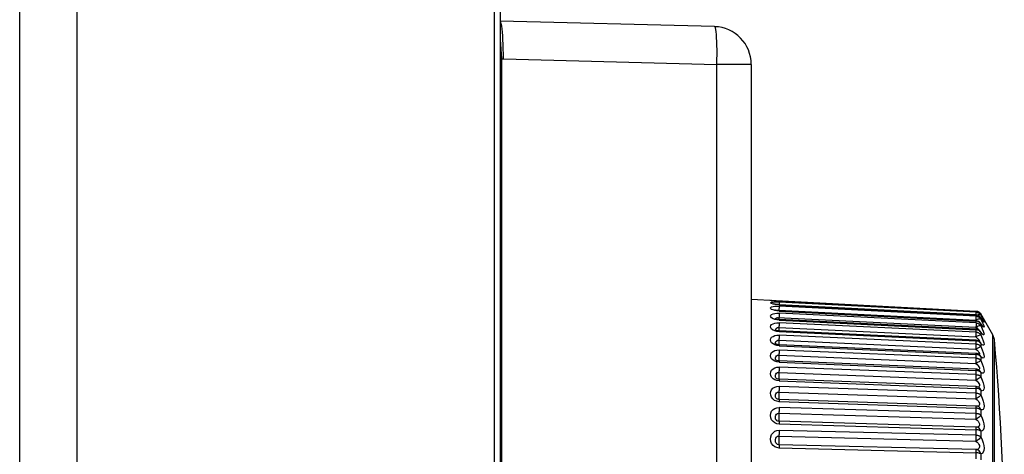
# Model space of a CAD drawing. Extents: x -4139 to -1089, y -1564 to 1941.
# Tile 128 of 160: x -1963 to -1932, y 1139 to 1153. Entities that reach past the tile are written whole.
import ezdxf

# ---------------------------------------------------------------- set-up
doc = ezdxf.new("R2010")
doc.units = 0
doc.header["$LTSCALE"] = 23.1
for name, color, linetype in [('03_IOCASE_4_1_AM_0', 7, 'CONTINUOUS'), ('SE5M-TOP-COVER-P1-A__4_1_1', 7, 'CONTINUOUS'), ('XUAN_NIU_3_1_AM_0', 7, 'CONTINUOUS')]:
    doc.layers.add(name, color=color, linetype=linetype)

msp = doc.modelspace()

# ---------------------------------------------------------------- linework, layer by layer
at = {"layer": '03_IOCASE_4_1_AM_0', "color": 7}
for p, q in [((-1941.084, 1152.903), (-1947.916, 1153.082)), ((-1939.916, 1151.703), (-1939.916, 1138.953))]:
    msp.add_line(p, q, dxfattribs=at)
at = {"layer": '03_IOCASE_4_1_AM_0', "color": 2}
for p, q in [((-1947.872, 1151.88), (-1947.806, 1151.881)), ((-1947.872, 1151.88), (-1947.872, 1134.768)), ((-1947.806, 1151.881), (-1941.011, 1151.703)), ((-1941.011, 1138.953), (-1941.011, 1151.703)), ((-1939.916, 1151.703), (-1941.011, 1151.703))]:
    msp.add_line(p, q, dxfattribs=at)
at = {"layer": '03_IOCASE_4_1_AM_0', "color": 7}
for points in [[(-1947.806, 1151.881), (-1947.808, 1152.038), (-1947.811, 1152.192), (-1947.816, 1152.341), (-1947.823, 1152.482), (-1947.831, 1152.612), (-1947.84, 1152.73), (-1947.851, 1152.834), (-1947.863, 1152.921), (-1947.875, 1152.99), (-1947.889, 1153.041), (-1947.902, 1153.071), (-1947.916, 1153.082)], [(-1947.916, 1152.564), (-1947.908, 1152.483), (-1947.897, 1152.341), (-1947.887, 1152.191), (-1947.879, 1152.037), (-1947.872, 1151.88)], [(-1947.916, 1151.879), (-1947.914, 1151.879), (-1947.893, 1151.879), (-1947.872, 1151.88)]]:
    msp.add_lwpolyline(points, dxfattribs=at)
at = {"layer": '03_IOCASE_4_1_AM_0', "color": 2}
msp.add_lwpolyline([(-1941.011, 1151.703), (-1941.008, 1151.86), (-1941.007, 1152.013), (-1941.007, 1152.162), (-1941.01, 1152.302), (-1941.014, 1152.433), (-1941.02, 1152.55), (-1941.027, 1152.654), (-1941.036, 1152.741), (-1941.047, 1152.811), (-1941.058, 1152.861), (-1941.071, 1152.892), (-1941.084, 1152.903)], dxfattribs=at)
at = {"layer": '03_IOCASE_4_1_AM_0', "color": 7}
msp.add_arc((-1941.116, 1151.703), 1.2, 0, 88.5, dxfattribs=at)
at = {"layer": 'SE5M-TOP-COVER-P1-A__4_1_1', "color": 2}
for p, q in [((-1963.21, 412.517), (-1963.21, 1243.017)), ((-1961.386, 1242.517), (-1961.386, 412.517)), ((-1948.091, 412.517), (-1948.091, 1242.517))]:
    msp.add_line(p, q, dxfattribs=at)
at = {"layer": 'SE5M-TOP-COVER-P1-A__4_1_1', "color": 7}
msp.add_line((-1947.916, 1242.517), (-1947.916, 412.517), dxfattribs=at)
at = {"layer": 'XUAN_NIU_3_1_AM_0', "color": 7}
for p, q in [((-1939.916, 1144.229), (-1932.757, 1143.854)), ((-1939.256, 1144.182), (-1939.262, 1144.183)), ((-1939.245, 1144.18), (-1939.256, 1144.182)), ((-1939.228, 1144.178), (-1939.245, 1144.18)), ((-1939.188, 1144.074), (-1939.209, 1144.079)), ((-1932.757, 1143.729), (-1939.031, 1144.055)), ((-1939.175, 1143.884), (-1939.187, 1143.889)), ((-1932.757, 1143.542), (-1939.031, 1143.861)), ((-1932.622, 1143.782), (-1932.61, 1143.764)), ((-1932.595, 1143.717), (-1932.612, 1143.745)), ((-1932.221, 1143.091), (-1932.61, 1143.764)), ((-1932.574, 1143.684), (-1932.595, 1143.717)), ((-1939.149, 1143.603), (-1939.164, 1143.609)), ((-1939.122, 1143.595), (-1939.149, 1143.603)), ((-1932.757, 1143.273), (-1939.031, 1143.582)), ((-1932.612, 1143.456), (-1932.619, 1143.466)), ((-1932.597, 1143.62), (-1932.615, 1143.647)), ((-1932.556, 1143.654), (-1932.574, 1143.684)), ((-1932.54, 1143.628), (-1932.556, 1143.654)), ((-1939.129, 1143.239), (-1939.144, 1143.246)), ((-1939.143, 1143.233), (-1939.143, 1143.233)), ((-1932.758, 1142.924), (-1939.032, 1143.22)), ((-1932.625, 1143.205), (-1932.626, 1143.205)), ((-1932.619, 1143.197), (-1932.625, 1143.205)), ((-1932.176, 1142.947), (-1932.221, 1143.091)), ((-1939.133, 1142.805), (-1939.141, 1142.811)), ((-1939.112, 1142.796), (-1939.133, 1142.805)), ((-1932.758, 1142.501), (-1939.032, 1142.78)), ((-1932.625, 1142.858), (-1932.634, 1142.867)), ((-1932.633, 1142.866), (-1932.634, 1142.867)), ((-1932.645, 1142.454), (-1932.645, 1142.454)), ((-1932.636, 1142.447), (-1932.645, 1142.454)), ((-1939.132, 1142.298), (-1939.137, 1142.303)), ((-1939.129, 1142.296), (-1939.132, 1142.298)), ((-1939.12, 1142.289), (-1939.129, 1142.296)), ((-1932.759, 1142.007), (-1939.033, 1142.267)), ((-1939.124, 1141.716), (-1939.131, 1141.724)), ((-1932.759, 1141.448), (-1939.033, 1141.685)), ((-1932.681, 1141.427), (-1932.682, 1141.427)), ((-1932.76, 1140.83), (-1939.034, 1141.042)), ((-1932.709, 1140.821), (-1932.71, 1140.821)), ((-1939.098, 1140.363), (-1939.1, 1140.364)), ((-1939.075, 1140.351), (-1939.098, 1140.363)), ((-1939.035, 1140.344), (-1939.075, 1140.351)), ((-1932.761, 1140.16), (-1939.035, 1140.344)), ((-1932.743, 1140.159), (-1932.761, 1140.16)), ((-1932.743, 1140.159), (-1932.743, 1140.159))]:
    msp.add_line(p, q, dxfattribs=at)
at = {"layer": 'XUAN_NIU_3_1_AM_0', "color": 2}
for p, q in [((-1939.031, 1144.16), (-1939.101, 1144.165)), ((-1939.101, 1144.143), (-1939.031, 1144.14)), ((-1939.033, 1144.085), (-1939.034, 1144.055)), ((-1939.031, 1144.123), (-1939.033, 1144.085)), ((-1939.031, 1144.182), (-1939.032, 1144.161)), ((-1939.031, 1144.161), (-1939.031, 1144.16)), ((-1939.031, 1144.16), (-1932.757, 1143.832)), ((-1932.757, 1143.814), (-1939.031, 1144.14)), ((-1939.031, 1144.055), (-1939.031, 1144.052)), ((-1939.031, 1144.052), (-1932.757, 1143.726)), ((-1932.757, 1143.687), (-1939.031, 1144.006)), ((-1939.077, 1143.886), (-1939.035, 1143.883)), ((-1939.035, 1143.883), (-1939.036, 1143.861)), ((-1939.035, 1143.883), (-1932.761, 1143.564)), ((-1939.031, 1143.854), (-1932.757, 1143.535)), ((-1932.757, 1143.475), (-1939.031, 1143.784)), ((-1932.76, 1143.729), (-1932.759, 1143.757)), ((-1932.759, 1143.757), (-1932.757, 1143.794)), ((-1932.757, 1143.85), (-1932.757, 1143.854)), ((-1932.757, 1143.813), (-1932.757, 1143.832)), ((-1932.727, 1143.827), (-1932.757, 1143.832)), ((-1932.757, 1143.807), (-1932.757, 1143.814)), ((-1932.757, 1143.794), (-1932.757, 1143.807)), ((-1932.757, 1143.726), (-1932.757, 1143.729)), ((-1932.757, 1143.686), (-1932.757, 1143.727)), ((-1932.727, 1143.722), (-1932.757, 1143.726)), ((-1932.757, 1143.677), (-1932.757, 1143.687)), ((-1932.699, 1143.713), (-1932.727, 1143.722)), ((-1932.694, 1143.73), (-1932.726, 1143.72)), ((-1932.622, 1143.742), (-1932.61, 1143.724)), ((-1932.61, 1143.742), (-1932.612, 1143.745)), ((-1932.61, 1143.742), (-1932.61, 1143.724)), ((-1932.605, 1143.734), (-1932.61, 1143.742)), ((-1932.61, 1143.724), (-1932.562, 1143.635)), ((-1939.031, 1143.567), (-1939.101, 1143.575)), ((-1939.077, 1143.65), (-1932.761, 1143.338)), ((-1939.031, 1143.568), (-1932.757, 1143.259)), ((-1932.757, 1143.179), (-1939.031, 1143.475)), ((-1932.726, 1143.58), (-1932.761, 1143.564)), ((-1932.761, 1143.564), (-1932.734, 1143.539)), ((-1932.757, 1143.442), (-1932.758, 1143.42)), ((-1932.757, 1143.473), (-1932.757, 1143.536)), ((-1932.727, 1143.531), (-1932.757, 1143.535)), ((-1932.757, 1143.475), (-1932.757, 1143.461)), ((-1932.757, 1143.461), (-1932.757, 1143.442)), ((-1932.699, 1143.522), (-1932.727, 1143.531)), ((-1932.622, 1143.617), (-1932.61, 1143.599)), ((-1932.61, 1143.448), (-1932.619, 1143.466)), ((-1932.61, 1143.638), (-1932.615, 1143.647)), ((-1932.61, 1143.638), (-1932.61, 1143.599)), ((-1932.564, 1143.57), (-1932.61, 1143.638)), ((-1932.61, 1143.599), (-1932.562, 1143.504)), ((-1932.61, 1143.448), (-1932.61, 1143.389)), ((-1932.61, 1143.389), (-1932.562, 1143.29)), ((-1932.564, 1143.666), (-1932.574, 1143.684)), ((-1932.547, 1143.64), (-1932.564, 1143.666)), ((-1932.531, 1143.524), (-1932.564, 1143.57)), ((-1939.031, 1143.197), (-1939.101, 1143.206)), ((-1939.077, 1143.328), (-1939.035, 1143.327)), ((-1939.034, 1143.359), (-1939.038, 1143.268)), ((-1939.035, 1143.326), (-1932.761, 1143.031)), ((-1939.031, 1143.199), (-1932.757, 1142.903)), ((-1932.757, 1142.804), (-1939.031, 1143.083)), ((-1932.761, 1143.031), (-1932.759, 1143.09)), ((-1932.757, 1143.177), (-1932.757, 1143.262)), ((-1932.727, 1143.255), (-1932.757, 1143.259)), ((-1932.699, 1143.247), (-1932.727, 1143.255)), ((-1932.61, 1143.176), (-1932.61, 1143.097)), ((-1932.61, 1143.097), (-1932.562, 1142.994)), ((-1932.221, 1128.672), (-1932.221, 1143.091)), ((-1939.031, 1142.747), (-1939.102, 1142.757)), ((-1939.035, 1142.924), (-1932.761, 1142.645)), ((-1939.031, 1142.749), (-1932.757, 1142.47)), ((-1932.757, 1142.923), (-1932.758, 1142.924)), ((-1932.757, 1142.801), (-1932.757, 1142.906)), ((-1932.727, 1142.899), (-1932.757, 1142.903)), ((-1932.622, 1142.851), (-1932.633, 1142.866)), ((-1932.61, 1142.824), (-1932.622, 1142.851)), ((-1932.61, 1142.824), (-1932.61, 1142.726)), ((-1939.035, 1142.444), (-1932.761, 1142.185)), ((-1932.757, 1142.353), (-1939.031, 1142.612)), ((-1932.757, 1142.498), (-1932.758, 1142.501)), ((-1932.757, 1142.349), (-1932.757, 1142.479)), ((-1932.727, 1142.467), (-1932.757, 1142.47)), ((-1939.031, 1142.222), (-1939.101, 1142.232)), ((-1939.04, 1142.303), (-1939.04, 1142.281)), ((-1939.031, 1142.242), (-1939.031, 1142.224)), ((-1939.031, 1142.224), (-1932.757, 1141.965)), ((-1932.61, 1142.396), (-1932.622, 1142.425)), ((-1932.61, 1142.396), (-1932.61, 1142.28)), ((-1939.035, 1141.893), (-1932.761, 1141.656)), ((-1932.757, 1141.83), (-1939.031, 1142.067)), ((-1932.758, 1142.005), (-1932.759, 1142.007)), ((-1932.727, 1141.961), (-1932.757, 1141.965)), ((-1932.61, 1141.896), (-1932.61, 1141.764)), ((-1939.031, 1141.627), (-1939.103, 1141.639)), ((-1939.031, 1141.63), (-1932.757, 1141.393)), ((-1932.761, 1141.656), (-1932.724, 1141.62)), ((-1939.035, 1141.276), (-1932.761, 1141.064)), ((-1932.757, 1141.243), (-1939.031, 1141.455)), ((-1932.759, 1141.448), (-1932.759, 1141.448)), ((-1932.727, 1141.39), (-1932.757, 1141.393)), ((-1932.61, 1141.331), (-1932.61, 1141.183)), ((-1939.106, 1140.982), (-1939.172, 1141.01)), ((-1939.121, 1141.076), (-1939.129, 1141.086)), ((-1939.031, 1140.969), (-1939.106, 1140.982)), ((-1939.031, 1140.972), (-1932.757, 1140.761)), ((-1932.761, 1141.064), (-1932.724, 1141.029)), ((-1939.035, 1140.599), (-1932.761, 1140.415)), ((-1932.757, 1140.597), (-1939.031, 1140.781)), ((-1932.759, 1140.828), (-1932.76, 1140.83)), ((-1932.757, 1140.592), (-1932.757, 1140.774)), ((-1932.727, 1140.758), (-1932.757, 1140.76)), ((-1932.61, 1140.705), (-1932.61, 1140.544)), ((-1939.1, 1140.267), (-1939.163, 1140.294)), ((-1939.129, 1140.395), (-1939.142, 1140.426)), ((-1939.031, 1140.256), (-1939.1, 1140.267)), ((-1939.031, 1140.284), (-1939.031, 1140.259)), ((-1939.031, 1140.259), (-1932.757, 1140.075)), ((-1932.757, 1139.899), (-1939.031, 1140.054)), ((-1932.76, 1140.159), (-1932.761, 1140.16)), ((-1932.757, 1139.894), (-1932.757, 1140.101)), ((-1932.61, 1140.027), (-1932.61, 1139.854)), ((-1939.035, 1139.871), (-1932.761, 1139.717)), ((-1932.761, 1139.445), (-1939.035, 1139.599)), ((-1939.031, 1139.498), (-1932.757, 1139.343)), ((-1932.757, 1139.152), (-1932.757, 1139.371)), ((-1932.61, 1139.304), (-1932.61, 1139.121))]:
    msp.add_line(p, q, dxfattribs=at)
for points in [[(-1939.222, 1144.176), (-1939.267, 1144.182), (-1939.295, 1144.188), (-1939.305, 1144.192), (-1939.297, 1144.194), (-1939.271, 1144.194), (-1939.224, 1144.192)], [(-1939.222, 1144.076), (-1939.267, 1144.089), (-1939.295, 1144.102), (-1939.305, 1144.115), (-1939.297, 1144.126), (-1939.271, 1144.135), (-1939.224, 1144.14), (-1939.164, 1144.143), (-1939.101, 1144.143)], [(-1939.101, 1144.165), (-1939.164, 1144.17), (-1939.222, 1144.176)], [(-1939.031, 1144.051), (-1939.101, 1144.057), (-1939.164, 1144.065), (-1939.222, 1144.076)], [(-1939.222, 1143.998), (-1939.163, 1144.006), (-1939.1, 1144.008), (-1939.031, 1144.007)], [(-1939.031, 1144.006), (-1939.031, 1143.997), (-1939.031, 1143.983), (-1939.032, 1143.964)], [(-1939.031, 1144.14), (-1939.031, 1144.134), (-1939.031, 1144.123)], [(-1939.222, 1143.887), (-1939.268, 1143.907), (-1939.295, 1143.928), (-1939.305, 1143.95), (-1939.296, 1143.97), (-1939.269, 1143.986), (-1939.222, 1143.998)], [(-1939.222, 1143.61), (-1939.267, 1143.635), (-1939.295, 1143.664), (-1939.305, 1143.693), (-1939.297, 1143.721), (-1939.271, 1143.746), (-1939.224, 1143.766), (-1939.164, 1143.779), (-1939.101, 1143.785), (-1939.031, 1143.785)], [(-1939.031, 1143.853), (-1939.101, 1143.859), (-1939.164, 1143.871), (-1939.222, 1143.887)], [(-1939.117, 1143.871), (-1939.109, 1143.876), (-1939.077, 1143.886)], [(-1939.033, 1143.708), (-1939.037, 1143.618), (-1939.038, 1143.582)], [(-1939.032, 1143.964), (-1939.034, 1143.913), (-1939.035, 1143.883)], [(-1939.031, 1143.784), (-1939.031, 1143.772), (-1939.031, 1143.755), (-1939.032, 1143.733), (-1939.033, 1143.708)], [(-1939.031, 1143.861), (-1939.031, 1143.86), (-1939.031, 1143.854)], [(-1932.757, 1143.813), (-1932.742, 1143.812), (-1932.728, 1143.81), (-1932.712, 1143.806), (-1932.697, 1143.8), (-1932.681, 1143.793), (-1932.665, 1143.783)], [(-1932.61, 1143.742), (-1932.627, 1143.767), (-1932.648, 1143.788), (-1932.672, 1143.805), (-1932.699, 1143.819), (-1932.727, 1143.827)], [(-1932.61, 1143.638), (-1932.627, 1143.662), (-1932.648, 1143.683), (-1932.672, 1143.7), (-1932.699, 1143.713)], [(-1932.61, 1143.724), (-1932.622, 1143.733), (-1932.64, 1143.737), (-1932.665, 1143.735), (-1932.694, 1143.73)], [(-1932.665, 1143.783), (-1932.65, 1143.772), (-1932.635, 1143.758), (-1932.622, 1143.742)], [(-1932.61, 1143.764), (-1932.622, 1143.776), (-1932.64, 1143.783), (-1932.643, 1143.783)], [(-1932.581, 1143.713), (-1932.528, 1143.621), (-1932.509, 1143.586), (-1932.503, 1143.573), (-1932.51, 1143.582), (-1932.523, 1143.602)], [(-1939.222, 1143.248), (-1939.267, 1143.279), (-1939.295, 1143.315), (-1939.305, 1143.352), (-1939.297, 1143.389), (-1939.271, 1143.422), (-1939.224, 1143.448), (-1939.164, 1143.466), (-1939.101, 1143.476), (-1939.031, 1143.477)], [(-1939.101, 1143.575), (-1939.164, 1143.589), (-1939.222, 1143.61)], [(-1939.143, 1143.601), (-1939.132, 1143.618), (-1939.109, 1143.637), (-1939.077, 1143.65)], [(-1939.031, 1143.475), (-1939.031, 1143.46), (-1939.031, 1143.44), (-1939.032, 1143.416), (-1939.033, 1143.389), (-1939.034, 1143.359)], [(-1939.031, 1143.582), (-1939.031, 1143.582), (-1939.031, 1143.578), (-1939.031, 1143.568)], [(-1932.761, 1143.564), (-1932.76, 1143.593), (-1932.758, 1143.642)], [(-1932.758, 1143.42), (-1932.76, 1143.368), (-1932.761, 1143.338)], [(-1932.61, 1143.389), (-1932.622, 1143.39), (-1932.64, 1143.387), (-1932.665, 1143.379), (-1932.694, 1143.368), (-1932.727, 1143.355), (-1932.761, 1143.338)], [(-1932.758, 1143.642), (-1932.757, 1143.661), (-1932.757, 1143.677)], [(-1932.757, 1143.686), (-1932.742, 1143.685), (-1932.728, 1143.683), (-1932.712, 1143.68), (-1932.697, 1143.674), (-1932.681, 1143.666), (-1932.665, 1143.657)], [(-1932.757, 1143.535), (-1932.757, 1143.541), (-1932.757, 1143.542)], [(-1932.757, 1143.475), (-1932.727, 1143.471), (-1932.699, 1143.463), (-1932.672, 1143.45)], [(-1932.61, 1143.599), (-1932.622, 1143.604), (-1932.64, 1143.604), (-1932.665, 1143.599), (-1932.694, 1143.591), (-1932.726, 1143.58)], [(-1932.61, 1143.448), (-1932.627, 1143.472), (-1932.648, 1143.492), (-1932.672, 1143.509), (-1932.699, 1143.522)], [(-1932.672, 1143.45), (-1932.648, 1143.433), (-1932.627, 1143.413), (-1932.61, 1143.389)], [(-1932.665, 1143.657), (-1932.65, 1143.646), (-1932.635, 1143.632), (-1932.622, 1143.617)], [(-1932.562, 1143.504), (-1932.528, 1143.431), (-1932.509, 1143.378), (-1932.503, 1143.348), (-1932.51, 1143.339), (-1932.531, 1143.352), (-1932.564, 1143.388), (-1932.61, 1143.448)], [(-1932.562, 1143.635), (-1932.528, 1143.568), (-1932.509, 1143.524), (-1932.503, 1143.502), (-1932.51, 1143.502), (-1932.531, 1143.524)], [(-1932.527, 1143.609), (-1932.531, 1143.613), (-1932.54, 1143.628)], [(-1939.223, 1142.806), (-1939.269, 1142.844), (-1939.296, 1142.888), (-1939.305, 1142.934), (-1939.296, 1142.977), (-1939.269, 1143.017), (-1939.222, 1143.048), (-1939.163, 1143.071), (-1939.1, 1143.083), (-1939.031, 1143.085)], [(-1939.101, 1143.206), (-1939.164, 1143.222), (-1939.222, 1143.248)], [(-1939.143, 1143.233), (-1939.146, 1143.247), (-1939.144, 1143.27), (-1939.132, 1143.29), (-1939.109, 1143.313), (-1939.077, 1143.328)], [(-1939.038, 1143.268), (-1939.039, 1143.241), (-1939.039, 1143.221)], [(-1939.031, 1143.083), (-1939.031, 1143.065), (-1939.031, 1143.043), (-1939.032, 1143.017), (-1939.033, 1142.988), (-1939.034, 1142.957)], [(-1939.032, 1143.22), (-1939.031, 1143.219), (-1939.031, 1143.211), (-1939.031, 1143.199)], [(-1932.761, 1143.338), (-1932.724, 1143.303), (-1932.694, 1143.269), (-1932.678, 1143.249)], [(-1932.64, 1143.087), (-1932.694, 1143.063), (-1932.726, 1143.049), (-1932.761, 1143.031)], [(-1932.759, 1143.09), (-1932.758, 1143.117), (-1932.757, 1143.141), (-1932.757, 1143.162), (-1932.757, 1143.179)], [(-1932.757, 1143.259), (-1932.757, 1143.269), (-1932.757, 1143.273), (-1932.757, 1143.273)], [(-1932.757, 1143.177), (-1932.742, 1143.177), (-1932.728, 1143.176), (-1932.712, 1143.173)], [(-1932.712, 1143.173), (-1932.697, 1143.167), (-1932.681, 1143.16), (-1932.665, 1143.151), (-1932.65, 1143.141), (-1932.635, 1143.128), (-1932.622, 1143.114), (-1932.61, 1143.097)], [(-1932.61, 1143.176), (-1932.627, 1143.199), (-1932.648, 1143.219), (-1932.672, 1143.235), (-1932.699, 1143.247)], [(-1932.61, 1143.097), (-1932.622, 1143.094), (-1932.64, 1143.087)], [(-1932.61, 1143.176), (-1932.622, 1143.201), (-1932.625, 1143.205)], [(-1932.562, 1143.29), (-1932.528, 1143.211), (-1932.509, 1143.151), (-1932.503, 1143.112), (-1932.51, 1143.093), (-1932.531, 1143.097), (-1932.564, 1143.125), (-1932.61, 1143.176)], [(-1939.102, 1142.757), (-1939.165, 1142.776), (-1939.223, 1142.806)], [(-1939.141, 1142.808), (-1939.143, 1142.814), (-1939.146, 1142.836), (-1939.142, 1142.864), (-1939.129, 1142.888), (-1939.107, 1142.909)], [(-1939.107, 1142.909), (-1939.075, 1142.924), (-1939.035, 1142.924)], [(-1939.034, 1142.957), (-1939.037, 1142.894), (-1939.038, 1142.864), (-1939.039, 1142.836), (-1939.039, 1142.81), (-1939.04, 1142.788), (-1939.04, 1142.78)], [(-1939.032, 1142.78), (-1939.032, 1142.78), (-1939.031, 1142.775), (-1939.031, 1142.765), (-1939.031, 1142.749)], [(-1932.761, 1143.031), (-1932.724, 1142.995), (-1932.694, 1142.96), (-1932.67, 1142.927), (-1932.654, 1142.899), (-1932.651, 1142.883)], [(-1932.761, 1142.645), (-1932.76, 1142.676), (-1932.759, 1142.706), (-1932.758, 1142.734), (-1932.757, 1142.76), (-1932.757, 1142.784), (-1932.757, 1142.804)], [(-1932.757, 1142.903), (-1932.757, 1142.916), (-1932.757, 1142.923)], [(-1932.757, 1142.801), (-1932.742, 1142.801), (-1932.728, 1142.801), (-1932.712, 1142.798), (-1932.697, 1142.792), (-1932.681, 1142.785), (-1932.665, 1142.777), (-1932.65, 1142.767), (-1932.635, 1142.755), (-1932.622, 1142.742), (-1932.61, 1142.726)], [(-1932.61, 1142.824), (-1932.627, 1142.846), (-1932.648, 1142.864), (-1932.672, 1142.88), (-1932.699, 1142.892), (-1932.727, 1142.899)], [(-1932.562, 1142.994), (-1932.528, 1142.91), (-1932.509, 1142.844), (-1932.503, 1142.796), (-1932.51, 1142.769), (-1932.531, 1142.764), (-1932.564, 1142.782), (-1932.61, 1142.824)], [(-1932.176, 1141.723), (-1932.176, 1141.983), (-1932.176, 1142.215), (-1932.176, 1142.415), (-1932.176, 1142.584), (-1932.176, 1142.721), (-1932.176, 1142.826), (-1932.176, 1142.899), (-1932.176, 1142.939), (-1932.176, 1142.947)], [(-1939.222, 1142.287), (-1939.267, 1142.329), (-1939.295, 1142.378), (-1939.305, 1142.43), (-1939.297, 1142.482), (-1939.271, 1142.529), (-1939.224, 1142.567), (-1939.164, 1142.596), (-1939.101, 1142.611), (-1939.031, 1142.614)], [(-1939.144, 1142.368), (-1939.132, 1142.396), (-1939.109, 1142.426), (-1939.077, 1142.444), (-1939.035, 1142.445)], [(-1939.034, 1142.477), (-1939.037, 1142.414), (-1939.038, 1142.384), (-1939.039, 1142.355), (-1939.039, 1142.327), (-1939.04, 1142.303)], [(-1939.031, 1142.612), (-1939.031, 1142.592), (-1939.031, 1142.567), (-1939.032, 1142.54), (-1939.033, 1142.509), (-1939.034, 1142.477)], [(-1932.665, 1142.695), (-1932.726, 1142.663), (-1932.761, 1142.645)], [(-1932.761, 1142.645), (-1932.724, 1142.609), (-1932.694, 1142.572), (-1932.67, 1142.538), (-1932.654, 1142.507), (-1932.65, 1142.483), (-1932.656, 1142.467), (-1932.659, 1142.466)], [(-1932.757, 1142.479), (-1932.757, 1142.491), (-1932.757, 1142.498)], [(-1932.61, 1142.396), (-1932.627, 1142.416), (-1932.648, 1142.434), (-1932.672, 1142.448), (-1932.699, 1142.459), (-1932.727, 1142.467)], [(-1932.61, 1142.726), (-1932.622, 1142.719), (-1932.64, 1142.709), (-1932.665, 1142.695)], [(-1932.622, 1142.425), (-1932.64, 1142.45), (-1932.645, 1142.454)], [(-1932.61, 1142.726), (-1932.562, 1142.621), (-1932.528, 1142.533), (-1932.508, 1142.46), (-1932.503, 1142.404), (-1932.51, 1142.369), (-1932.531, 1142.355), (-1932.564, 1142.364), (-1932.61, 1142.396)], [(-1939.101, 1142.232), (-1939.164, 1142.253), (-1939.222, 1142.287)], [(-1939.137, 1142.303), (-1939.142, 1142.313), (-1939.146, 1142.338), (-1939.144, 1142.368)], [(-1939.033, 1142.267), (-1939.032, 1142.264), (-1939.031, 1142.256), (-1939.031, 1142.242)], [(-1932.761, 1142.185), (-1932.76, 1142.216), (-1932.759, 1142.247), (-1932.758, 1142.276), (-1932.757, 1142.304), (-1932.757, 1142.33), (-1932.757, 1142.353)], [(-1932.61, 1142.28), (-1932.622, 1142.269), (-1932.64, 1142.255), (-1932.665, 1142.239), (-1932.694, 1142.222), (-1932.726, 1142.204), (-1932.761, 1142.185)], [(-1932.761, 1142.185), (-1932.724, 1142.149), (-1932.694, 1142.112), (-1932.67, 1142.076), (-1932.654, 1142.043), (-1932.65, 1142.015), (-1932.656, 1141.996), (-1932.672, 1141.984), (-1932.677, 1141.984)], [(-1932.757, 1142.349), (-1932.742, 1142.349), (-1932.728, 1142.35), (-1932.712, 1142.348), (-1932.697, 1142.342), (-1932.681, 1142.335), (-1932.665, 1142.328), (-1932.65, 1142.319), (-1932.635, 1142.307), (-1932.622, 1142.295), (-1932.61, 1142.28)], [(-1932.61, 1142.28), (-1932.562, 1142.174), (-1932.528, 1142.083), (-1932.509, 1142.005), (-1932.503, 1141.942), (-1932.51, 1141.899), (-1932.531, 1141.875), (-1932.564, 1141.875), (-1932.61, 1141.896)], [(-1939.223, 1141.699), (-1939.267, 1141.745), (-1939.295, 1141.799), (-1939.305, 1141.856), (-1939.297, 1141.916), (-1939.27, 1141.971), (-1939.223, 1142.016), (-1939.164, 1142.048), (-1939.101, 1142.066), (-1939.031, 1142.07)], [(-1939.131, 1141.724), (-1939.142, 1141.746), (-1939.146, 1141.774), (-1939.144, 1141.808), (-1939.132, 1141.839), (-1939.109, 1141.871), (-1939.077, 1141.892), (-1939.035, 1141.893)], [(-1939.034, 1141.925), (-1939.037, 1141.863), (-1939.038, 1141.832), (-1939.039, 1141.802), (-1939.039, 1141.774), (-1939.04, 1141.747), (-1939.04, 1141.723)], [(-1939.031, 1142.067), (-1939.031, 1142.045), (-1939.031, 1142.018), (-1939.032, 1141.989), (-1939.033, 1141.958), (-1939.034, 1141.925)], [(-1932.761, 1141.656), (-1932.76, 1141.687), (-1932.759, 1141.718), (-1932.758, 1141.748), (-1932.757, 1141.777), (-1932.757, 1141.805), (-1932.757, 1141.969)], [(-1932.757, 1141.965), (-1932.757, 1141.983), (-1932.757, 1141.997), (-1932.758, 1142.005)], [(-1932.757, 1141.826), (-1932.742, 1141.827), (-1932.728, 1141.828), (-1932.712, 1141.826), (-1932.697, 1141.82), (-1932.681, 1141.815), (-1932.665, 1141.808), (-1932.65, 1141.799), (-1932.635, 1141.789), (-1932.622, 1141.777), (-1932.61, 1141.764)], [(-1932.61, 1141.896), (-1932.627, 1141.915), (-1932.648, 1141.931), (-1932.672, 1141.945), (-1932.699, 1141.955), (-1932.727, 1141.961)], [(-1932.61, 1141.896), (-1932.622, 1141.928), (-1932.64, 1141.955), (-1932.66, 1141.973)], [(-1939.103, 1141.639), (-1939.167, 1141.663), (-1939.223, 1141.699)], [(-1939.04, 1141.723), (-1939.04, 1141.704), (-1939.039, 1141.689), (-1939.039, 1141.685)], [(-1939.033, 1141.685), (-1939.033, 1141.684), (-1939.032, 1141.678), (-1939.031, 1141.667), (-1939.031, 1141.651), (-1939.031, 1141.63)], [(-1932.61, 1141.764), (-1932.622, 1141.749), (-1932.64, 1141.732), (-1932.665, 1141.713), (-1932.694, 1141.694), (-1932.726, 1141.675), (-1932.761, 1141.656)], [(-1932.724, 1141.62), (-1932.694, 1141.583), (-1932.67, 1141.546), (-1932.654, 1141.511), (-1932.65, 1141.481), (-1932.656, 1141.457), (-1932.672, 1141.442), (-1932.696, 1141.435)], [(-1932.61, 1141.764), (-1932.562, 1141.658), (-1932.528, 1141.565), (-1932.509, 1141.482), (-1932.503, 1141.413), (-1932.51, 1141.362), (-1932.531, 1141.329), (-1932.564, 1141.319), (-1932.61, 1141.331)], [(-1932.176, 1137.64), (-1932.176, 1138.066), (-1932.176, 1138.486), (-1932.176, 1138.901), (-1932.176, 1139.306), (-1932.176, 1139.694), (-1932.176, 1140.07), (-1932.176, 1140.442), (-1932.176, 1140.798), (-1932.176, 1141.128), (-1932.176, 1141.723)], [(-1939.172, 1141.01), (-1939.23, 1141.054), (-1939.274, 1141.109), (-1939.298, 1141.171), (-1939.305, 1141.235), (-1939.296, 1141.293), (-1939.27, 1141.346), (-1939.226, 1141.394), (-1939.169, 1141.43), (-1939.104, 1141.451), (-1939.031, 1141.458)], [(-1939.129, 1141.086), (-1939.142, 1141.114), (-1939.146, 1141.147), (-1939.143, 1141.185), (-1939.131, 1141.22), (-1939.108, 1141.253), (-1939.076, 1141.274), (-1939.035, 1141.276)], [(-1939.034, 1141.307), (-1939.037, 1141.246), (-1939.038, 1141.216), (-1939.039, 1141.185), (-1939.039, 1141.156), (-1939.04, 1141.127), (-1939.04, 1141.102)], [(-1939.031, 1141.455), (-1939.031, 1141.43), (-1939.031, 1141.402), (-1939.032, 1141.372), (-1939.033, 1141.34), (-1939.034, 1141.307)], [(-1932.761, 1141.064), (-1932.76, 1141.094), (-1932.759, 1141.125), (-1932.758, 1141.155), (-1932.757, 1141.185), (-1932.757, 1141.215), (-1932.757, 1141.398)], [(-1932.61, 1141.183), (-1932.622, 1141.165), (-1932.64, 1141.145), (-1932.665, 1141.124), (-1932.694, 1141.103), (-1932.726, 1141.083), (-1932.761, 1141.064)], [(-1932.757, 1141.393), (-1932.757, 1141.414), (-1932.757, 1141.431), (-1932.758, 1141.442), (-1932.759, 1141.448)], [(-1932.757, 1141.239), (-1932.742, 1141.24), (-1932.728, 1141.242), (-1932.712, 1141.24), (-1932.697, 1141.234), (-1932.681, 1141.229), (-1932.665, 1141.223), (-1932.65, 1141.215), (-1932.635, 1141.206), (-1932.622, 1141.195), (-1932.61, 1141.183)], [(-1932.61, 1141.331), (-1932.627, 1141.348), (-1932.648, 1141.362), (-1932.672, 1141.375), (-1932.699, 1141.384), (-1932.727, 1141.39)], [(-1932.61, 1141.331), (-1932.622, 1141.364), (-1932.64, 1141.394), (-1932.665, 1141.417), (-1932.681, 1141.427)], [(-1932.61, 1141.183), (-1932.562, 1141.079), (-1932.528, 1140.984), (-1932.508, 1140.898), (-1932.503, 1140.823), (-1932.51, 1140.765), (-1932.531, 1140.724), (-1932.564, 1140.705), (-1932.61, 1140.705)], [(-1939.04, 1141.102), (-1939.04, 1141.08), (-1939.039, 1141.063), (-1939.039, 1141.049), (-1939.038, 1141.042)], [(-1939.034, 1141.042), (-1939.034, 1141.042), (-1939.033, 1141.038), (-1939.032, 1141.029), (-1939.031, 1141.015), (-1939.031, 1140.995), (-1939.031, 1140.972)], [(-1932.724, 1141.029), (-1932.694, 1140.992), (-1932.67, 1140.954), (-1932.654, 1140.917), (-1932.65, 1140.884), (-1932.656, 1140.858), (-1932.672, 1140.839), (-1932.696, 1140.829), (-1932.723, 1140.825)], [(-1939.163, 1140.294), (-1939.221, 1140.336), (-1939.267, 1140.391), (-1939.295, 1140.456), (-1939.305, 1140.526), (-1939.295, 1140.599), (-1939.268, 1140.665), (-1939.221, 1140.718), (-1939.163, 1140.756), (-1939.1, 1140.778), (-1939.031, 1140.784)], [(-1939.142, 1140.426), (-1939.146, 1140.463), (-1939.143, 1140.504), (-1939.131, 1140.541), (-1939.108, 1140.574), (-1939.076, 1140.596), (-1939.035, 1140.599)], [(-1939.034, 1140.63), (-1939.037, 1140.571), (-1939.038, 1140.541), (-1939.039, 1140.51), (-1939.039, 1140.48), (-1939.04, 1140.45), (-1939.04, 1140.423)], [(-1939.031, 1140.781), (-1939.031, 1140.755), (-1939.031, 1140.725), (-1939.032, 1140.694), (-1939.033, 1140.662), (-1939.034, 1140.63)], [(-1932.761, 1140.415), (-1932.76, 1140.444), (-1932.759, 1140.475), (-1932.758, 1140.505), (-1932.757, 1140.536), (-1932.757, 1140.567), (-1932.757, 1140.597)], [(-1932.757, 1140.774), (-1932.757, 1140.793), (-1932.757, 1140.809), (-1932.758, 1140.821), (-1932.759, 1140.828)], [(-1932.757, 1140.592), (-1932.742, 1140.593), (-1932.728, 1140.596), (-1932.712, 1140.595), (-1932.697, 1140.589), (-1932.681, 1140.585), (-1932.665, 1140.579), (-1932.65, 1140.572), (-1932.635, 1140.564), (-1932.622, 1140.555), (-1932.61, 1140.544)], [(-1932.61, 1140.705), (-1932.627, 1140.721), (-1932.648, 1140.734), (-1932.672, 1140.744), (-1932.699, 1140.753), (-1932.727, 1140.758)], [(-1932.61, 1140.705), (-1932.622, 1140.741), (-1932.64, 1140.772), (-1932.665, 1140.797), (-1932.694, 1140.815), (-1932.709, 1140.821)], [(-1939.1, 1140.364), (-1939.106, 1140.369), (-1939.129, 1140.395)], [(-1939.04, 1140.423), (-1939.04, 1140.399), (-1939.039, 1140.379), (-1939.039, 1140.363), (-1939.038, 1140.351), (-1939.037, 1140.345)], [(-1939.035, 1140.344), (-1939.034, 1140.342), (-1939.033, 1140.336), (-1939.032, 1140.323), (-1939.031, 1140.306), (-1939.031, 1140.284)], [(-1932.61, 1140.544), (-1932.622, 1140.523), (-1932.64, 1140.5), (-1932.665, 1140.477), (-1932.694, 1140.454), (-1932.726, 1140.434), (-1932.761, 1140.415)], [(-1932.761, 1140.415), (-1932.724, 1140.381), (-1932.694, 1140.344)], [(-1932.694, 1140.344), (-1932.67, 1140.306), (-1932.654, 1140.268), (-1932.65, 1140.233), (-1932.656, 1140.204), (-1932.672, 1140.182), (-1932.696, 1140.168), (-1932.725, 1140.16), (-1932.751, 1140.159)], [(-1932.61, 1140.544), (-1932.562, 1140.442), (-1932.528, 1140.348), (-1932.509, 1140.259), (-1932.503, 1140.18), (-1932.51, 1140.115), (-1932.531, 1140.066), (-1932.564, 1140.037), (-1932.61, 1140.027)], [(-1939.031, 1139.494), (-1939.101, 1139.506), (-1939.164, 1139.534), (-1939.222, 1139.579), (-1939.267, 1139.637), (-1939.295, 1139.706), (-1939.305, 1139.779), (-1939.297, 1139.854), (-1939.271, 1139.924), (-1939.224, 1139.981), (-1939.164, 1140.025), (-1939.101, 1140.05), (-1939.031, 1140.057)], [(-1939.031, 1140.054), (-1939.031, 1140.026), (-1939.031, 1139.996), (-1939.032, 1139.964), (-1939.033, 1139.932), (-1939.034, 1139.901)], [(-1932.757, 1140.101), (-1932.757, 1140.123), (-1932.758, 1140.14), (-1932.759, 1140.152), (-1932.76, 1140.159)], [(-1932.61, 1140.027), (-1932.627, 1140.04), (-1932.648, 1140.052), (-1932.672, 1140.061), (-1932.699, 1140.068), (-1932.727, 1140.072), (-1932.757, 1140.075)], [(-1932.61, 1140.027), (-1932.622, 1140.064), (-1932.64, 1140.096), (-1932.665, 1140.123), (-1932.694, 1140.143), (-1932.727, 1140.156), (-1932.743, 1140.159)], [(-1939.035, 1139.599), (-1939.076, 1139.607), (-1939.107, 1139.627), (-1939.13, 1139.655), (-1939.142, 1139.686), (-1939.146, 1139.725), (-1939.144, 1139.766), (-1939.132, 1139.805), (-1939.109, 1139.843), (-1939.077, 1139.867), (-1939.035, 1139.871)], [(-1939.034, 1139.901), (-1939.037, 1139.844), (-1939.038, 1139.814), (-1939.039, 1139.784), (-1939.039, 1139.753), (-1939.04, 1139.723), (-1939.04, 1139.694)], [(-1939.04, 1139.694), (-1939.04, 1139.669), (-1939.039, 1139.646), (-1939.039, 1139.628), (-1939.038, 1139.613), (-1939.037, 1139.603)], [(-1932.761, 1139.717), (-1932.76, 1139.744), (-1932.759, 1139.774), (-1932.758, 1139.804), (-1932.757, 1139.836), (-1932.757, 1139.868), (-1932.757, 1139.899)], [(-1932.61, 1139.854), (-1932.622, 1139.83), (-1932.64, 1139.805), (-1932.665, 1139.779), (-1932.694, 1139.756), (-1932.726, 1139.735), (-1932.761, 1139.717)], [(-1932.761, 1139.717), (-1932.724, 1139.684), (-1932.694, 1139.648), (-1932.67, 1139.61), (-1932.654, 1139.571), (-1932.65, 1139.534), (-1932.656, 1139.503), (-1932.672, 1139.478), (-1932.696, 1139.46), (-1932.725, 1139.449), (-1932.761, 1139.445)], [(-1932.757, 1139.894), (-1932.742, 1139.896), (-1932.728, 1139.899), (-1932.712, 1139.898), (-1932.697, 1139.893), (-1932.681, 1139.889), (-1932.665, 1139.884), (-1932.65, 1139.878), (-1932.635, 1139.872), (-1932.622, 1139.863), (-1932.61, 1139.854)], [(-1932.61, 1139.854), (-1932.562, 1139.756), (-1932.528, 1139.663), (-1932.509, 1139.572), (-1932.503, 1139.489), (-1932.51, 1139.418), (-1932.531, 1139.362), (-1932.564, 1139.324), (-1932.61, 1139.304)], [(-1939.037, 1139.603), (-1939.034, 1139.594), (-1939.033, 1139.584), (-1939.032, 1139.569), (-1939.031, 1139.549), (-1939.031, 1139.525), (-1939.031, 1139.498)], [(-1932.757, 1139.371), (-1932.757, 1139.395), (-1932.758, 1139.415), (-1932.759, 1139.43), (-1932.76, 1139.44), (-1932.761, 1139.445)], [(-1932.61, 1139.304), (-1932.622, 1139.341), (-1932.64, 1139.374), (-1932.665, 1139.402), (-1932.694, 1139.424), (-1932.727, 1139.438), (-1932.761, 1139.445)], [(-1932.61, 1139.304), (-1932.627, 1139.315), (-1932.648, 1139.324), (-1932.672, 1139.332), (-1932.699, 1139.337), (-1932.727, 1139.341), (-1932.757, 1139.343)]]:
    msp.add_lwpolyline(points, dxfattribs=at)
at = {"layer": 'XUAN_NIU_3_1_AM_0', "color": 7}
for points in [[(-1939.103, 1144.165), (-1939.144, 1144.169), (-1939.178, 1144.172), (-1939.206, 1144.175), (-1939.228, 1144.178)], [(-1939.114, 1144.062), (-1939.156, 1144.068), (-1939.188, 1144.074)], [(-1939.031, 1144.055), (-1939.06, 1144.057), (-1939.114, 1144.062)], [(-1932.757, 1143.832), (-1939.057, 1144.162), (-1939.103, 1144.165)], [(-1939.108, 1143.869), (-1939.148, 1143.877), (-1939.175, 1143.884)], [(-1939.031, 1143.861), (-1939.058, 1143.863), (-1939.108, 1143.869)], [(-1932.757, 1143.853), (-1932.742, 1143.852), (-1932.734, 1143.851)], [(-1932.734, 1143.851), (-1932.728, 1143.85), (-1932.712, 1143.846), (-1932.697, 1143.84), (-1932.681, 1143.832), (-1932.665, 1143.823)], [(-1932.665, 1143.823), (-1932.65, 1143.811), (-1932.635, 1143.798), (-1932.622, 1143.782)], [(-1939.031, 1143.582), (-1939.043, 1143.582), (-1939.086, 1143.587), (-1939.122, 1143.595)], [(-1932.565, 1143.398), (-1932.568, 1143.4), (-1932.575, 1143.408), (-1932.585, 1143.42), (-1932.597, 1143.437), (-1932.612, 1143.456)], [(-1932.553, 1143.557), (-1932.562, 1143.569), (-1932.572, 1143.583), (-1932.584, 1143.601), (-1932.597, 1143.62)], [(-1932.548, 1143.549), (-1932.543, 1143.544), (-1932.543, 1143.544), (-1932.546, 1143.549), (-1932.553, 1143.557)], [(-1932.517, 1143.594), (-1932.518, 1143.594), (-1932.519, 1143.597), (-1932.523, 1143.602), (-1932.527, 1143.609), (-1932.533, 1143.618), (-1932.54, 1143.628)], [(-1939.032, 1143.22), (-1939.07, 1143.224), (-1939.103, 1143.231), (-1939.129, 1143.239)], [(-1932.589, 1143.164), (-1932.589, 1143.164), (-1932.595, 1143.17), (-1932.605, 1143.181), (-1932.619, 1143.197)], [(-1939.032, 1142.78), (-1939.046, 1142.781), (-1939.083, 1142.787), (-1939.112, 1142.796)], [(-1932.611, 1142.845), (-1932.615, 1142.848), (-1932.625, 1142.858)], [(-1932.646, 1142.451), (-1932.636, 1142.447), (-1932.636, 1142.447)], [(-1939.033, 1142.267), (-1939.041, 1142.267), (-1939.072, 1142.272), (-1939.099, 1142.28), (-1939.12, 1142.289)], [(-1939.033, 1141.685), (-1939.038, 1141.685), (-1939.066, 1141.689), (-1939.091, 1141.697), (-1939.111, 1141.706), (-1939.124, 1141.716)], [(-1939.034, 1141.042), (-1939.037, 1141.042), (-1939.061, 1141.045), (-1939.084, 1141.052), (-1939.103, 1141.061), (-1939.117, 1141.072), (-1939.121, 1141.076)]]:
    msp.add_lwpolyline(points, dxfattribs=at)
for centre, radius, start, end in [((-1932.766, 1143.652), 0.18, 31.0857, 86.9997), ((-1932.766, 1143.549), 0.18, 32.9969, 87.0272), ((-1932.766, 1143.362), 0.18, 35.4499, 87.0872), ((-1932.766, 1143.093), 0.18, 38.5839, 87.1789), ((-1932.766, 1142.745), 0.18, 42.5617, 87.3018), ((-2010.841, 1135.882), 78.982, 354.86736, 5.13264), ((-1932.766, 1142.321), 0.18, 47.6258, 87.4541), ((-1932.766, 1141.827), 0.18, 54.0346, 87.6342), ((-1932.766, 1141.268), 0.18, 62.0342, 87.8404), ((-1932.766, 1140.65), 0.18, 71.7153, 88.0702)]:
    msp.add_arc(centre, radius, start, end, dxfattribs=at)

doc.saveas('drawing.dxf')
